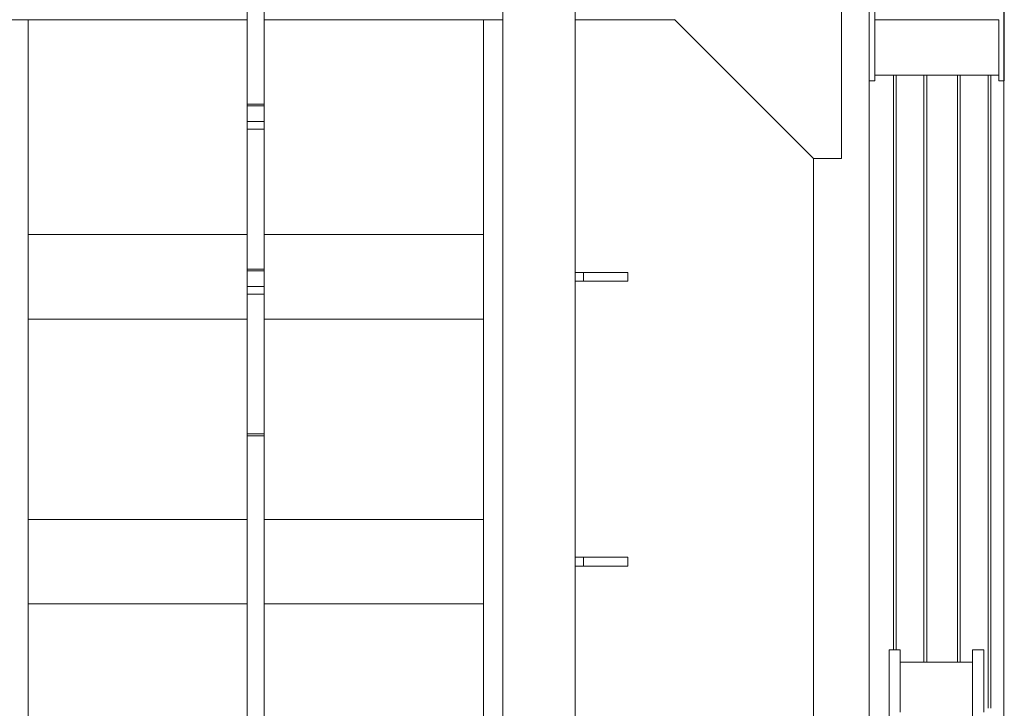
# Model space of a CAD drawing. Header units: millimetres. Extents: x 53056 to 116131, y -669674 to -625124.
# Tile 133 of 168: x 73288 to 75060, y -644309 to -643071. Entities that reach past the tile are written whole.
import ezdxf

# ---------------------------------------------------------------- set-up
doc = ezdxf.new("R2010")
doc.units = ezdxf.units.MM
doc.header["$MEASUREMENT"] = 0
doc.linetypes.add('DGN Style 1', pattern=[536.199087, 0.892178, -535.306909])
for name, color, linetype, lineweight in [('Side Cradle Stbd', 7, 'Continuous', 0), ('Side Cradle Tower Rail Frame', 7, 'Continuous', 0), ('Side Slip Rails', 7, 'Continuous', 0)]:
    doc.layers.add(name, color=color, linetype=linetype, lineweight=lineweight)

# ---------------------------------------------------------------- blocks, each defined once
blk = doc.blocks.new('*U55')
at = {"layer": 'Side Cradle Stbd', "color": 7, "linetype": 'Continuous', "lineweight": 0}
for p, q in [((-9827.3, 4079.1), (-9827.3, 4393.4)), ((-9767.3, 4328.8), (-9767.3, 4393.4)), ((-9534.9, 2878.8), (-9534.9, 4393.4)), ((-10896, 4328.8), (-11290.5, 4328.8)), ((-10471.4, 4328.8), (-10866, 4328.8)), ((-10127, 4328.8), (-10306.4, 4328.8)), ((-9877.3, 4079.1), (-10127.3, 4329.1)), ((-9767.3, 4328.8), (-9767.3, 4228.8)), ((-9544.3, 4328.8), (-9767.3, 4328.8)), ((-9544.3, 4228.8), (-9544.3, 4328.8)), ((-9767.3, 4218.8), (-9777.3, 4218.8)), ((-9777.3, 4218.8), (-9777.3, 2878.8)), ((-9544.3, 4228.8), (-9767.3, 4228.8)), ((-9767.3, 4228.8), (-9767.3, 4218.8)), ((-9544.3, 4218.8), (-9544.3, 4228.8)), ((-9534.3, 4218.8), (-9544.3, 4218.8)), ((-9827.3, 4079.1), (-9877.3, 4079.1)), ((-9877.3, 4079.1), (-9877.3, 2878.8)), ((-9741.4, 3195), (-9741.4, 3181.2)), ((-9591.4, 3195), (-9591.4, 3181.2)), ((-9721.4, 3172.8), (-9591.4, 3172.8))]:
    blk.add_line(p, q, dxfattribs=at)
at = {"layer": 'Side Cradle Stbd', "color": 7, "linetype": 'Continuous', "lineweight": 0, "flags": 128}
for points in [[(-9777.3, 4218.8), (-9777.3, 4238.3), (-9777.3, 4328.8), (-9777.3, 4388.8)], [(-9534.3, 4388.8), (-9534.3, 4328.8), (-9534.3, 4238.3), (-9534.3, 4218.8)], [(-9741.4, 3195), (-9721.4, 3195), (-9721.4, 3195)], [(-9721.4, 3083.2), (-9721.4, 3141.9), (-9721.4, 3181.2), (-9721.4, 3195)], [(-9591.4, 3195), (-9571.4, 3195), (-9571.4, 3195)], [(-9571.4, 3083.2), (-9571.4, 3141.9), (-9571.4, 3181.2), (-9571.4, 3195)], [(-9741.4, 2878.8), (-9741.4, 2885.7), (-9741.4, 2944.5), (-9741.4, 3013.8), (-9741.4, 3083.2), (-9741.4, 3141.9), (-9741.4, 3181.2)], [(-9591.4, 3013.8), (-9591.4, 3013.8), (-9591.4, 3083.2), (-9591.4, 3141.9), (-9591.4, 3181.2)]]:
    blk.add_lwpolyline(points, dxfattribs=at)
at = {"layer": 'Side Cradle Tower Rail Frame', "color": 7, "linetype": 'Continuous', "lineweight": 0}
for p, q in [((-10896, 4393.4), (-10896, 4177)), ((-10866, 4177), (-10866, 4393.4)), ((-10436.4, 4393.4), (-10436.4, 2398.8)), ((-10306.4, 2398.8), (-10306.4, 4393.4)), ((-11290.5, 4328.8), (-11325.5, 4328.8)), ((-11290.5, 2383.8), (-11290.5, 4328.8)), ((-10471.4, 4328.8), (-10471.4, 2383.8)), ((-10436.4, 4328.8), (-10471.4, 4328.8)), ((-10866, 4177), (-10896, 4177)), ((-10896, 4177), (-10896, 4173.6)), ((-10866, 4173.6), (-10896, 4173.6)), ((-10896, 4173.6), (-10896, 4145.4)), ((-10866, 4173.6), (-10866, 4177)), ((-10866, 4145.4), (-10866, 4173.6)), ((-10866, 4145.4), (-10896, 4145.4)), ((-10896, 4145.4), (-10896, 4131.9)), ((-10866, 4131.9), (-10866, 4145.4)), ((-10866, 4131.9), (-10896, 4131.9)), ((-10896, 4131.9), (-10896, 3880.3)), ((-10866, 3880.3), (-10866, 4131.9)), ((-11290.5, 3942.4), (-10896, 3942.4)), ((-10866, 3942.4), (-10471.4, 3942.4)), ((-10866, 3880.3), (-10896, 3880.3)), ((-10896, 3880.3), (-10896, 3876.9)), ((-10866, 3876.9), (-10866, 3880.3)), ((-10866, 3876.9), (-10896, 3876.9)), ((-10896, 3876.9), (-10896, 3848.6)), ((-10866, 3848.6), (-10866, 3876.9)), ((-10306.4, 3874.3), (-10291.4, 3874.3)), ((-10291.4, 3874.3), (-10211.4, 3874.3)), ((-10291.4, 3858.3), (-10291.4, 3874.3)), ((-10211.4, 3858.3), (-10211.4, 3874.3)), ((-10866, 3848.6), (-10896, 3848.6)), ((-10896, 3848.6), (-10896, 3835.1)), ((-10866, 3835.1), (-10866, 3848.6)), ((-10291.4, 3858.3), (-10306.4, 3858.3)), ((-10211.4, 3858.3), (-10291.4, 3858.3)), ((-10866, 3835.1), (-10896, 3835.1)), ((-10896, 3835.1), (-10896, 3583.6)), ((-10866, 3583.6), (-10866, 3835.1)), ((-11290.5, 3790.3), (-10896, 3790.3)), ((-10866, 3790.3), (-10471.4, 3790.3)), ((-10866, 3583.6), (-10896, 3583.6)), ((-10896, 3583.6), (-10896, 3580.2)), ((-10866, 3580.2), (-10896, 3580.2)), ((-10896, 3580.2), (-10896, 2453.4)), ((-10866, 3580.2), (-10866, 3583.6)), ((-10866, 2453.4), (-10866, 3580.2)), ((-11290.5, 3429.9), (-10896, 3429.9)), ((-10866, 3429.9), (-10471.4, 3429.9)), ((-10306.4, 3361.8), (-10291.4, 3361.8)), ((-10291.4, 3361.8), (-10211.4, 3361.8)), ((-10291.4, 3345.8), (-10291.4, 3361.8)), ((-10211.4, 3345.8), (-10211.4, 3361.8)), ((-10291.4, 3345.8), (-10306.4, 3345.8)), ((-10211.4, 3345.8), (-10291.4, 3345.8)), ((-11290.5, 3277.8), (-10896, 3277.8)), ((-10866, 3277.8), (-10471.4, 3277.8))]:
    blk.add_line(p, q, dxfattribs=at)
at = {"layer": 'Side Slip Rails', "color": 7, "linetype": 'Continuous', "lineweight": 0}
for p, q in [((-9733.8, 4228.8), (-9733.8, 3195)), ((-9729.1, 4228.8), (-9729.1, 3195)), ((-9678.8, 4228.8), (-9678.8, 3172.8)), ((-9673.8, 4228.8), (-9673.8, 3172.8)), ((-9618.8, 4228.8), (-9618.8, 3172.8)), ((-9613.8, 4228.8), (-9613.8, 3172.8)), ((-9563.4, 4228.8), (-9563.4, 3090)), ((-9558.8, 4228.8), (-9558.8, 3090))]:
    blk.add_line(p, q, dxfattribs=at)

msp = doc.modelspace()

# ---------------------------------------------------------------- block references
at = {"color": 7, "linetype": 'DGN Style 1', "lineweight": 0}
msp.add_blockref('*U55', (84593.95, -647399.35), dxfattribs=at)

doc.saveas('drawing.dxf')
